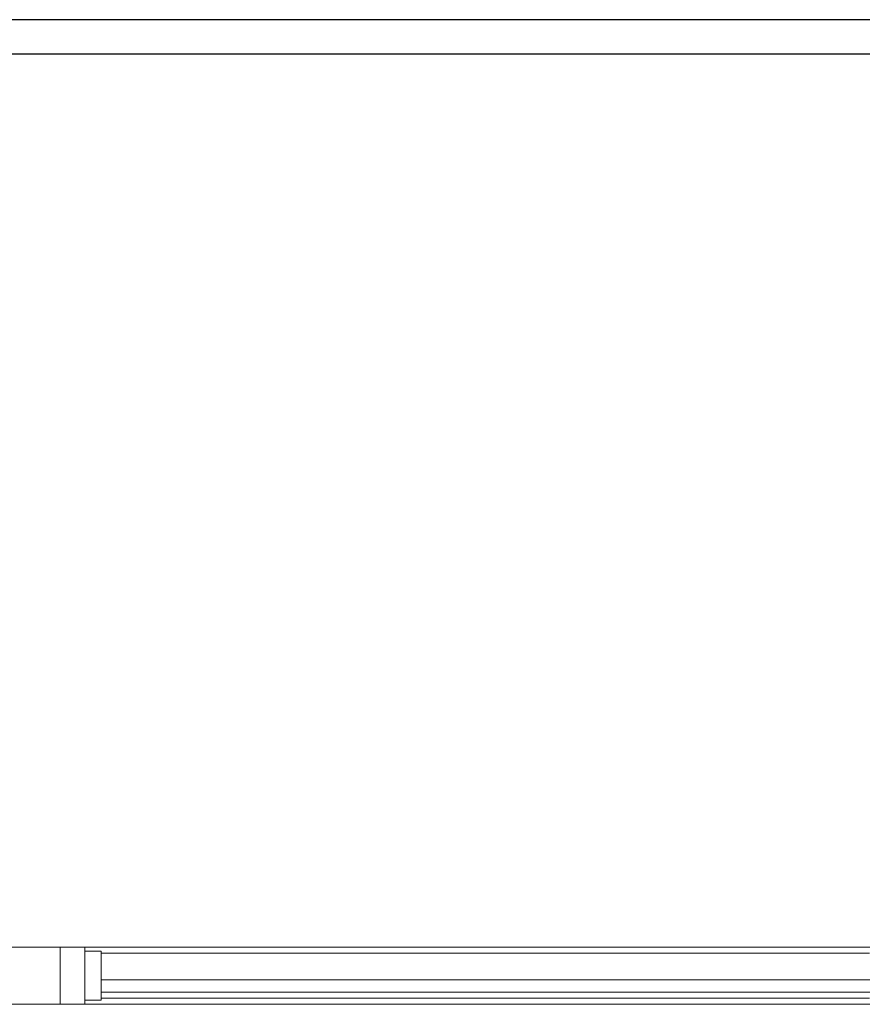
# Model space of a CAD drawing. Header units: millimetres. Extents: x 4480191 to 4481199, y -30324204 to -30323479.
# Tile 233 of 243: x 4480224.18 to 4480226.25, y -30323781.86 to -30323779.45. Entities that reach past the tile are written whole.
import ezdxf

# ---------------------------------------------------------------- set-up
doc = ezdxf.new("R2010")
doc.units = ezdxf.units.MM
for name, color, linetype, lineweight in [('EL-Condutos QD (Teto)', 32, 'Continuous', 25), ('IFC-Janela-Contorno', 142, 'Continuous', 5), ('IFC-Parede padrão-Contorno', 44, 'Continuous', 5)]:
    doc.layers.add(name, color=color, linetype=linetype, lineweight=lineweight)

msp = doc.modelspace()

# ---------------------------------------------------------------- linework, layer by layer
at = {"layer": 'EL-Condutos QD (Teto)'}
for p, q in [((4480224.3007, -30323779.4494), (4480223.6757, -30323779.4494)), ((4480224.915, -30323779.4494), (4480224.3007, -30323779.4494)), ((4480225.5197, -30323779.4494), (4480224.915, -30323779.4494)), ((4480226.1157, -30323779.4494), (4480225.5197, -30323779.4494)), ((4480226.7043, -30323779.4494), (4480226.1157, -30323779.4494)), ((4480223.6757, -30323779.5327), (4480224.3007, -30323779.5327)), ((4480224.3007, -30323779.5327), (4480224.915, -30323779.5327)), ((4480224.915, -30323779.5327), (4480225.5197, -30323779.5327)), ((4480225.5197, -30323779.5327), (4480226.1157, -30323779.5327)), ((4480226.1157, -30323779.5327), (4480226.7043, -30323779.5327))]:
    msp.add_line(p, q, dxfattribs=at)
at = {"layer": 'IFC-Janela-Contorno', "color": 8, "lineweight": 5}
for p, q in [((4480224.284, -30323781.7192), (4480224.339, -30323781.7192)), ((4480224.339, -30323781.7192), (4480224.344, -30323781.7192)), ((4480224.344, -30323781.7192), (4480228.224, -30323781.7192)), ((4480224.344, -30323781.7292), (4480224.344, -30323781.7192)), ((4480224.344, -30323781.8471), (4480224.344, -30323781.7192)), ((4480224.344, -30323781.7292), (4480224.3468, -30323781.7292)), ((4480224.3468, -30323781.7292), (4480224.384, -30323781.7292)), ((4480224.384, -30323781.7376), (4480224.384, -30323781.7292)), ((4480224.284, -30323781.8592), (4480224.284, -30323781.7345)), ((4480224.384, -30323781.7342), (4480226.264, -30323781.7342)), ((4480224.384, -30323781.8492), (4480224.384, -30323781.7376)), ((4480224.384, -30323781.7992), (4480224.65, -30323781.7992)), ((4480224.65, -30323781.7992), (4480228.184, -30323781.7992)), ((4480224.344, -30323781.8492), (4480224.344, -30323781.8408)), ((4480224.344, -30323781.8592), (4480224.344, -30323781.8471)), ((4480224.344, -30323781.8592), (4480224.344, -30323781.8492)), ((4480224.344, -30323781.8492), (4480224.3812, -30323781.8492)), ((4480224.3812, -30323781.8492), (4480224.384, -30323781.8492)), ((4480224.384, -30323781.8292), (4480227.918, -30323781.8292)), ((4480224.384, -30323781.8442), (4480226.264, -30323781.8442)), ((4480224.284, -30323781.8592), (4480224.2908, -30323781.8592)), ((4480224.2908, -30323781.8592), (4480224.344, -30323781.8592)), ((4480224.344, -30323781.8592), (4480228.224, -30323781.8592))]:
    msp.add_line(p, q, dxfattribs=at)
at = {"layer": 'IFC-Parede padrão-Contorno', "color": 8, "lineweight": 5}
for p, q in [((4480223.9277, -30323781.7192), (4480224.284, -30323781.7192)), ((4480224.284, -30323781.7192), (4480225.7778, -30323781.7192)), ((4480224.284, -30323781.844), (4480224.284, -30323781.7192)), ((4480223.9277, -30323781.8592), (4480224.284, -30323781.8592))]:
    msp.add_line(p, q, dxfattribs=at)

doc.saveas('drawing.dxf')
